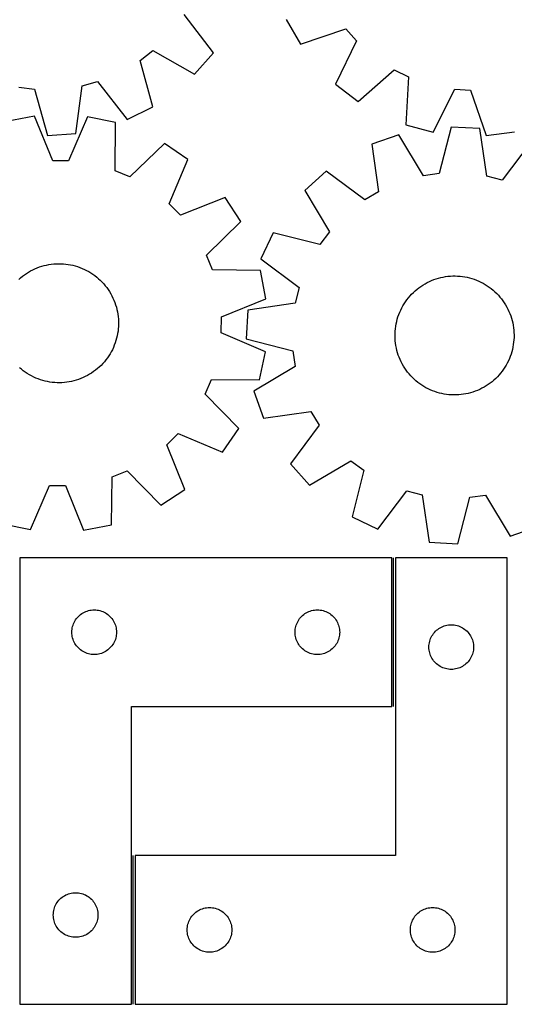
# Model space of a CAD drawing. Header units: millimetres. Extents: x 7 to 1243, y 7 to 1657.
# Tile 20 of 31: x 809 to 1008, y 568 to 965. Entities that reach past the tile are written whole.
import ezdxf

# ---------------------------------------------------------------- set-up
doc = ezdxf.new("R2010")
doc.units = ezdxf.units.MM
doc.layers.add('COMMON', color=5, linetype='CONTINUOUS', true_color=0x0000ff)
doc.layers.add('CUT', color=7, linetype='CONTINUOUS', true_color=0x000000)

msp = doc.modelspace()

# ---------------------------------------------------------------- linework, layer by layer
at = {"layer": 'COMMON'}
for p, q in [((959.492895, 687.599641), (959.492895, 747.599641)), ((854.492895, 567.599641), (854.492895, 627.599641))]:
    msp.add_line(p, q, dxfattribs=at)
at = {"layer": 'CUT'}
for p, q in [((886.812895, 951.217923), (875.005184, 966.580878)), ((916.116042, 964.614728), (921.896278, 954.631024)), ((921.896278, 954.631024), (940.258199, 960.81829)), ((940.258199, 960.81829), (944.503535, 955.98923)), ((944.503535, 955.98923), (936.014678, 938.571373)), ((857.304472, 948.135407), (862.388961, 952.071225)), ((862.388961, 952.071225), (879.243338, 942.512335)), ((879.243338, 942.512335), (886.812895, 951.217923)), ((862.334227, 929.423272), (857.304472, 948.135407)), ((945.175518, 931.559634), (959.771957, 944.302726)), ((959.771957, 944.302726), (965.542136, 941.465875)), ((965.542136, 941.465875), (964.364981, 922.125329)), ((808.333159, 937.341159), (814.711479, 936.528926)), ((831.378434, 918.655221), (833.89237, 937.867783)), ((833.89237, 937.867783), (840.095998, 939.558255)), ((840.095998, 939.558255), (852.009383, 924.277101)), ((936.014678, 938.571373), (945.175518, 931.559634)), ((814.711479, 936.528926), (819.870168, 917.851926)), ((975.51177, 919.153029), (984.120551, 936.511925)), ((984.120551, 936.511925), (990.537117, 936.09917)), ((990.537117, 936.09917), (996.850874, 917.780357)), ((852.009383, 924.277101), (862.334227, 929.423272)), ((814.692775, 925.584698), (803.356478, 923.446044)), ((821.992389, 907.635936), (814.692775, 925.584698)), ((836.074938, 925.373313), (828.421902, 907.572373)), ((847.366738, 923.010958), (836.074938, 925.373313)), ((847.242008, 903.635023), (847.366738, 923.010958)), ((964.364981, 922.125329), (975.51177, 919.153029)), ((982.754376, 921.213265), (977.905029, 902.453567)), ((994.274345, 920.600253), (982.754376, 921.213265)), ((819.870168, 917.851926), (831.378434, 918.655221)), ((961.589997, 918.161925), (950.712344, 914.319772)), ((971.541002, 901.536044), (961.589997, 918.161925)), ((997.105425, 901.431857), (994.274345, 920.600253)), ((996.850874, 917.780357), (1008.286614, 919.300001)), ((867.040388, 914.633065), (853.15778, 901.115831)), ((876.568617, 908.129349), (867.040388, 914.633065)), ((950.712344, 914.319772), (953.411157, 895.132307)), ((1014.995378, 915.320066), (1003.33614, 899.844131)), ((828.421902, 907.572373), (821.992389, 907.635936)), ((869.038532, 890.276051), (876.568617, 908.129349)), ((853.15778, 901.115831), (847.242008, 903.635023)), ((932.326705, 903.401445), (923.747392, 895.689061)), ((947.882684, 891.849219), (932.326705, 903.401445)), ((977.905029, 902.453567), (971.541002, 901.536044)), ((1003.33614, 899.844131), (997.105425, 901.431857)), ((923.747392, 895.689061), (933.583495, 878.994946)), ((953.411157, 895.132307), (947.882684, 891.849219)), ((873.53994, 885.684753), (869.038532, 890.276051)), ((891.538619, 892.860405), (873.53994, 885.684753)), ((897.85269, 883.205459), (891.538619, 892.860405)), ((884.063638, 869.592801), (897.85269, 883.205459)), ((910.939539, 878.565962), (905.964689, 868.157488)), ((929.732235, 873.846112), (910.939539, 878.565962)), ((933.583495, 878.994946), (929.732235, 873.846112)), ((886.465382, 863.628381), (884.063638, 869.592801)), ((817.600817, 865.135093), (818.543474, 865.399842)), ((818.543474, 865.399842), (819.496146, 865.625922)), ((819.496146, 865.625922), (820.457246, 865.812956)), ((820.457246, 865.812956), (821.425175, 865.960632)), ((821.425175, 865.960632), (822.398323, 866.068704)), ((822.398323, 866.068704), (823.375068, 866.136994)), ((823.375068, 866.136994), (824.353786, 866.165386)), ((824.353786, 866.165386), (825.332848, 866.153834)), ((825.332848, 866.153834), (826.310623, 866.102358)), ((826.310623, 866.102358), (827.285486, 866.011042)), ((827.285486, 866.011042), (828.255812, 865.880039)), ((828.255812, 865.880039), (829.219988, 865.709566)), ((829.219988, 865.709566), (830.176407, 865.499909)), ((830.176407, 865.499909), (831.12348, 865.251414)), ((905.964689, 868.157488), (921.440625, 856.498251)), ((809.818888, 861.105465), (810.603658, 861.690982)), ((810.603658, 861.690982), (811.411658, 862.244002)), ((811.411658, 862.244002), (812.241542, 862.763605)), ((812.241542, 862.763605), (813.09193, 863.248925)), ((813.09193, 863.248925), (813.961406, 863.699156)), ((813.961406, 863.699156), (814.848522, 864.113547)), ((814.848522, 864.113547), (815.751802, 864.491409)), ((815.751802, 864.491409), (816.669743, 864.832113)), ((816.669743, 864.832113), (817.600817, 865.135093)), ((831.12348, 865.251414), (832.059628, 864.964497)), ((832.059628, 864.964497), (832.983294, 864.639634)), ((832.983294, 864.639634), (833.892941, 864.277367)), ((833.892941, 864.277367), (834.787055, 863.878298)), ((834.787055, 863.878298), (835.664147, 863.443091)), ((835.664147, 863.443091), (836.522757, 862.972471)), ((836.522757, 862.972471), (837.361457, 862.467222)), ((837.361457, 862.467222), (838.178851, 861.928183)), ((838.178851, 861.928183), (838.973578, 861.356253)), ((838.973578, 861.356253), (839.744315, 860.752383)), ((905.839996, 863.370022), (886.465382, 863.628381)), ((907.97865, 852.033725), (905.839996, 863.370022)), ((808.324218, 859.84089), (809.058653, 860.488425)), ((809.058653, 860.488425), (809.818888, 861.105465)), ((839.744315, 860.752383), (840.48978, 860.117578)), ((840.48978, 860.117578), (841.208732, 859.452895)), ((841.208732, 859.452895), (841.899974, 858.75944)), ((841.899974, 858.75944), (842.562355, 858.038367)), ((842.562355, 858.038367), (843.194774, 857.290877)), ((970.504493, 857.027785), (971.323567, 857.564268)), ((971.323567, 857.564268), (972.163841, 858.066895)), ((972.163841, 858.066895), (973.023917, 858.534831)), ((973.023917, 858.534831), (973.902365, 858.967295)), ((973.902365, 858.967295), (974.79772, 859.36357)), ((974.79772, 859.36357), (975.708494, 859.722994)), ((975.708494, 859.722994), (976.633171, 860.04497)), ((976.633171, 860.04497), (977.570211, 860.328962)), ((977.570211, 860.328962), (978.518055, 860.574496)), ((978.518055, 860.574496), (979.475125, 860.781166)), ((979.475125, 860.781166), (980.439828, 860.948626)), ((980.439828, 860.948626), (981.410559, 861.076597)), ((981.410559, 861.076597), (982.385701, 861.164867)), ((982.385701, 861.164867), (983.363633, 861.213289)), ((983.363633, 861.213289), (984.342726, 861.221783)), ((984.342726, 861.221783), (985.321351, 861.190333)), ((985.321351, 861.190333), (986.297878, 861.118993)), ((986.297878, 861.118993), (987.270683, 861.007882)), ((987.270683, 861.007882), (988.238146, 860.857183)), ((988.238146, 860.857183), (989.198658, 860.667148)), ((989.198658, 860.667148), (990.150618, 860.438094)), ((990.150618, 860.438094), (991.092444, 860.170401)), ((991.092444, 860.170401), (992.022567, 859.864515)), ((992.022567, 859.864515), (992.939439, 859.520945)), ((992.939439, 859.520945), (993.841535, 859.140263)), ((993.841535, 859.140263), (994.727352, 858.723103)), ((994.727352, 858.723103), (995.595417, 858.270158)), ((995.595417, 858.270158), (996.444285, 857.782184)), ((996.444285, 857.782184), (997.272542, 857.259991)), ((843.194774, 857.290877), (843.796178, 856.518213)), ((843.796178, 856.518213), (844.365565, 855.721662)), ((844.365565, 855.721662), (844.901988, 854.90255)), ((844.901988, 854.90255), (845.404554, 854.062239)), ((845.404554, 854.062239), (845.872427, 853.202128)), ((921.440625, 856.498251), (919.852898, 850.267535)), ((966.10886, 853.15168), (966.773491, 853.870681)), ((966.773491, 853.870681), (967.466895, 854.561973)), ((967.466895, 854.561973), (968.18792, 855.224407)), ((968.18792, 855.224407), (968.935364, 855.85688)), ((968.935364, 855.85688), (969.707984, 856.45834)), ((969.707984, 856.45834), (970.504493, 857.027785)), ((997.272542, 857.259991), (998.078811, 856.70445)), ((998.078811, 856.70445), (998.861748, 856.116484)), ((998.861748, 856.116484), (999.620052, 855.497073)), ((999.620052, 855.497073), (1000.35246, 854.847247)), ((1000.35246, 854.847247), (1001.057753, 854.168088)), ((1001.057753, 854.168088), (1001.734757, 853.460726)), ((1001.734757, 853.460726), (1002.382346, 852.726339)), ((845.872427, 853.202128), (846.304828, 852.32365)), ((846.304828, 852.32365), (846.701037, 851.428265)), ((846.701037, 851.428265), (847.060395, 850.517465)), ((847.060395, 850.517465), (847.382304, 849.592765)), ((847.382304, 849.592765), (847.666227, 848.655704)), ((890.029888, 844.734111), (907.97865, 852.033725)), ((919.852898, 850.267535), (900.684502, 847.436455)), ((963.254255, 849.18445), (963.759443, 850.023187)), ((963.759443, 850.023187), (964.298423, 850.84062)), ((964.298423, 850.84062), (964.870295, 851.635388)), ((964.870295, 851.635388), (965.474109, 852.406169)), ((965.474109, 852.406169), (966.10886, 853.15168)), ((1002.382346, 852.726339), (1002.999441, 851.966149)), ((1002.999441, 851.966149), (1003.585015, 851.181421)), ((1003.585015, 851.181421), (1004.138094, 850.373462)), ((1004.138094, 850.373462), (1004.657757, 849.543615)), ((1004.657757, 849.543615), (1005.143139, 848.693263)), ((847.666227, 848.655704), (847.911693, 847.707843)), ((847.911693, 847.707843), (848.118293, 846.750758)), ((848.118293, 846.750758), (848.285682, 845.786042)), ((848.285682, 845.786042), (848.413583, 844.815302)), ((900.684502, 847.436455), (900.071491, 835.916486)), ((961.262554, 844.721176), (961.587349, 845.644865)), ((961.587349, 845.644865), (961.949551, 846.554539)), ((961.949551, 846.554539), (962.348555, 847.448681)), ((962.348555, 847.448681), (962.783698, 848.325805)), ((962.783698, 848.325805), (963.254255, 849.18445)), ((1005.143139, 848.693263), (1005.593433, 847.82382)), ((1005.593433, 847.82382), (1006.007889, 846.936734)), ((1006.007889, 846.936734), (1006.385817, 846.033481)), ((1006.385817, 846.033481), (1006.726588, 845.115565)), ((848.413583, 844.815302), (848.501783, 843.840153)), ((848.501783, 843.840153), (848.550134, 842.862218)), ((848.558556, 841.883124), (848.527035, 840.904502)), ((848.550134, 842.862218), (848.558556, 841.883124)), ((889.966326, 838.304598), (890.029888, 844.734111)), ((960.347289, 840.917293), (960.517691, 841.881481)), ((960.517691, 841.881481), (960.727279, 842.837916)), ((960.727279, 842.837916), (960.975705, 843.785006)), ((960.975705, 843.785006), (961.262554, 844.721176)), ((1006.726588, 845.115565), (1007.029635, 844.184513)), ((1007.029635, 844.184513), (1007.294453, 843.241875)), ((1007.294453, 843.241875), (1007.520602, 842.28922)), ((1007.520602, 842.28922), (1007.707706, 841.328133)), ((848.193672, 837.987731), (848.003567, 837.027233)), ((848.344441, 838.955183), (848.193672, 837.987731)), ((848.455624, 839.92798), (848.344441, 838.955183)), ((848.527035, 840.904502), (848.455624, 839.92798)), ((907.767265, 830.651562), (889.966326, 838.304598)), ((960.062226, 837.015246), (960.073706, 837.994309)), ((960.073706, 837.994309), (960.125112, 838.972088)), ((960.125112, 838.972088), (960.216356, 839.946957)), ((960.216356, 839.946957), (960.347289, 840.917293)), ((1007.707706, 841.328133), (1007.855452, 840.360215)), ((1007.855452, 840.360215), (1007.963596, 839.387075)), ((1007.963596, 839.387075), (1008.031956, 838.410335)), ((1008.031956, 838.410335), (1008.06042, 837.431619)), ((847.200729, 834.203382), (846.857092, 833.286535)), ((847.506682, 835.133483), (847.200729, 834.203382)), ((847.774444, 836.075289), (847.506682, 835.133483)), ((848.003567, 837.027233), (847.774444, 836.075289)), ((900.071491, 835.916486), (918.831188, 831.067139)), ((960.090689, 836.03653), (960.062226, 837.015246)), ((960.15905, 835.05979), (960.090689, 836.03653)), ((960.267193, 834.086651), (960.15905, 835.05979)), ((960.41494, 833.118732), (960.267193, 834.086651)), ((1007.906289, 834.499908), (1007.775356, 833.529572)), ((1007.997534, 835.474777), (1007.906289, 834.499908)), ((1008.048939, 836.452556), (1007.997534, 835.474777)), ((1008.06042, 837.431619), (1008.048939, 836.452556)), ((845.118076, 829.781816), (844.595823, 828.953597)), ((845.606112, 830.630648), (845.118076, 829.781816)), ((846.05912, 831.49868), (845.606112, 830.630648)), ((846.476345, 832.384467), (846.05912, 831.49868)), ((846.857092, 833.286535), (846.476345, 832.384467)), ((905.40491, 819.359762), (907.767265, 830.651562)), ((918.831188, 831.067139), (919.748711, 824.703112)), ((960.602043, 832.157646), (960.41494, 833.118732)), ((960.828192, 831.20499), (960.602043, 832.157646)), ((961.093011, 830.262352), (960.828192, 831.20499)), ((961.396057, 829.3313), (961.093011, 830.262352)), ((1006.860091, 829.72569), (1006.535296, 828.802)), ((1007.14694, 830.661859), (1006.860091, 829.72569)), ((1007.395366, 831.608949), (1007.14694, 830.661859)), ((1007.604954, 832.565384), (1007.395366, 831.608949)), ((1007.775356, 833.529572), (1007.604954, 832.565384)), ((842.182855, 825.873854), (841.503645, 825.16861)), ((842.832734, 826.606215), (842.182855, 825.873854)), ((843.452201, 827.364474), (842.832734, 826.606215)), ((844.040223, 828.147369), (843.452201, 827.364474)), ((844.595823, 828.953597), (844.040223, 828.147369)), ((961.736828, 828.413384), (961.396057, 829.3313)), ((962.114756, 827.510131), (961.736828, 828.413384)), ((962.529212, 826.623045), (962.114756, 827.510131)), ((962.979506, 825.753603), (962.529212, 826.623045)), ((963.464888, 824.90325), (962.979506, 825.753603)), ((1005.338948, 826.12106), (1004.86839, 825.262416)), ((1005.774091, 826.998184), (1005.338948, 826.12106)), ((1006.173095, 827.892327), (1005.774091, 826.998184)), ((1006.535296, 828.802), (1006.173095, 827.892327)), ((809.376137, 823.580165), (808.630672, 824.21497)), ((810.146874, 822.976295), (809.376137, 823.580165)), ((810.941601, 822.404365), (810.146874, 822.976295)), ((811.758995, 821.865326), (810.941601, 822.404365)), ((812.597695, 821.360077), (811.758995, 821.865326)), ((837.708794, 822.088546), (836.87891, 821.568943)), ((838.516794, 822.641566), (837.708794, 822.088546)), ((839.301564, 823.227083), (838.516794, 822.641566)), ((840.061799, 823.844123), (839.301564, 823.227083)), ((840.796234, 824.491658), (840.061799, 823.844123)), ((841.503645, 825.16861), (840.796234, 824.491658)), ((919.748711, 824.703112), (903.122831, 814.752107)), ((963.984552, 824.073404), (963.464888, 824.90325)), ((964.53763, 823.265444), (963.984552, 824.073404)), ((965.123205, 822.480716), (964.53763, 823.265444)), ((965.7403, 821.720526), (965.123205, 822.480716)), ((966.387888, 820.986139), (965.7403, 821.720526)), ((1002.648536, 822.040696), (1002.013786, 821.295185)), ((1003.25235, 822.811477), (1002.648536, 822.040696)), ((1003.824223, 823.606246), (1003.25235, 822.811477)), ((1004.363202, 824.423679), (1003.824223, 823.606246)), ((1004.86839, 825.262416), (1004.363202, 824.423679)), ((813.456305, 820.889457), (812.597695, 821.360077)), ((814.333397, 820.45425), (813.456305, 820.889457)), ((815.227511, 820.055181), (814.333397, 820.45425)), ((816.137158, 819.692914), (815.227511, 820.055181)), ((817.060824, 819.368051), (816.137158, 819.692914)), ((817.996972, 819.081134), (817.060824, 819.368051)), ((818.944045, 818.832639), (817.996972, 819.081134)), ((819.900464, 818.622981), (818.944045, 818.832639)), ((820.86464, 818.452509), (819.900464, 818.622981)), ((821.834966, 818.321506), (820.86464, 818.452509)), ((822.809829, 818.23019), (821.834966, 818.321506)), ((823.787604, 818.178714), (822.809829, 818.23019)), ((824.766666, 818.167162), (823.787604, 818.178714)), ((825.745384, 818.195554), (824.766666, 818.167162)), ((826.722129, 818.263844), (825.745384, 818.195554)), ((827.695277, 818.371916), (826.722129, 818.263844)), ((828.663206, 818.519592), (827.695277, 818.371916)), ((829.624306, 818.706626), (828.663206, 818.519592)), ((830.576978, 818.932706), (829.624306, 818.706626)), ((831.519635, 819.197455), (830.576978, 818.932706)), ((832.450709, 819.500434), (831.519635, 819.197455)), ((833.36865, 819.841139), (832.450709, 819.500434)), ((834.27193, 820.219001), (833.36865, 819.841139)), ((835.159046, 820.633392), (834.27193, 820.219001)), ((836.028522, 821.083623), (835.159046, 820.633392)), ((836.87891, 821.568943), (836.028522, 821.083623)), ((883.509783, 813.56872), (886.028975, 819.484492)), ((886.028975, 819.484492), (905.40491, 819.359762)), ((967.064892, 820.278777), (966.387888, 820.986139)), ((967.770185, 819.599618), (967.064892, 820.278777)), ((968.502593, 818.949792), (967.770185, 819.599618)), ((969.260897, 818.330381), (968.502593, 818.949792)), ((970.043835, 817.742415), (969.260897, 818.330381)), ((970.850103, 817.186874), (970.043835, 817.742415)), ((998.414662, 817.988525), (997.618152, 817.41908)), ((999.187282, 818.589985), (998.414662, 817.988525)), ((999.934726, 819.222458), (999.187282, 818.589985)), ((1000.65575, 819.884892), (999.934726, 819.222458)), ((1001.349155, 820.576185), (1000.65575, 819.884892)), ((1002.013786, 821.295185), (1001.349155, 820.576185)), ((903.122831, 814.752107), (906.964983, 803.874454)), ((971.678361, 816.664681), (970.850103, 817.186874)), ((972.527228, 816.176707), (971.678361, 816.664681)), ((973.395293, 815.723763), (972.527228, 816.176707)), ((974.28111, 815.306602), (973.395293, 815.723763)), ((975.183206, 814.925921), (974.28111, 815.306602)), ((976.100078, 814.582351), (975.183206, 814.925921)), ((977.030201, 814.276465), (976.100078, 814.582351)), ((977.972027, 814.008772), (977.030201, 814.276465)), ((978.923988, 813.779717), (977.972027, 814.008772)), ((979.884499, 813.589683), (978.923988, 813.779717)), ((989.604591, 813.872369), (988.647521, 813.6657)), ((990.552435, 814.117904), (989.604591, 813.872369)), ((991.489474, 814.401895), (990.552435, 814.117904)), ((992.414151, 814.723871), (991.489474, 814.401895)), ((993.324925, 815.083296), (992.414151, 814.723871)), ((994.220281, 815.47957), (993.324925, 815.083296)), ((995.098728, 815.912035), (994.220281, 815.47957)), ((995.958804, 816.37997), (995.098728, 815.912035)), ((996.799079, 816.882598), (995.958804, 816.37997)), ((997.618152, 817.41908), (996.799079, 816.882598)), ((897.027017, 799.686112), (883.509783, 813.56872)), ((980.851962, 813.438984), (979.884499, 813.589683)), ((981.824767, 813.327872), (980.851962, 813.438984)), ((982.801295, 813.256532), (981.824767, 813.327872)), ((983.779919, 813.225082), (982.801295, 813.256532)), ((984.759012, 813.233576), (983.779919, 813.225082)), ((985.736944, 813.281998), (984.759012, 813.233576)), ((986.712087, 813.370268), (985.736944, 813.281998)), ((987.682818, 813.49824), (986.712087, 813.370268)), ((988.647521, 813.6657), (987.682818, 813.49824)), ((906.964983, 803.874454), (926.152448, 806.573267)), ((926.152448, 806.573267), (929.435537, 801.044794)), ((890.523301, 790.157883), (897.027017, 799.686112)), ((929.435537, 801.044794), (917.883311, 785.488815)), ((868.078705, 793.18656), (872.670003, 797.687967)), ((872.670003, 797.687967), (890.523301, 790.157883)), ((875.254357, 775.187881), (868.078705, 793.18656)), ((925.595694, 776.909502), (942.289809, 786.745605)), ((942.289809, 786.745605), (947.438643, 782.894345)), ((846.022333, 780.261118), (851.986753, 782.662862)), ((851.986753, 782.662862), (865.599411, 768.87381)), ((917.883311, 785.488815), (925.595694, 776.909502)), ((947.438643, 782.894345), (942.718793, 764.101649)), ((845.763974, 760.886504), (846.022333, 780.261118)), ((813.045514, 758.959235), (820.69855, 776.760174)), ((820.69855, 776.760174), (827.128063, 776.696612)), ((827.128063, 776.696612), (834.427677, 758.74785)), ((865.599411, 768.87381), (875.254357, 775.187881)), ((953.127267, 759.126799), (964.786505, 774.602735)), ((964.786505, 774.602735), (971.01722, 773.015008)), ((971.01722, 773.015008), (973.848301, 753.846612)), ((985.36827, 753.233601), (990.217617, 771.993298)), ((990.217617, 771.993298), (996.581644, 772.910821)), ((996.581644, 772.910821), (1006.532649, 756.284941)), ((942.718793, 764.101649), (953.127267, 759.126799)), ((801.753714, 761.32159), (813.045514, 758.959235)), ((834.427677, 758.74785), (845.763974, 760.886504)), ((1006.532649, 756.284941), (1017.410302, 760.127093)), ((973.848301, 753.846612), (985.36827, 753.233601)), ((808.742893, 747.599641), (808.742893, 567.599641)), ((958.742893, 747.599641), (808.742893, 747.599641)), ((958.742893, 687.599641), (958.742893, 747.599641)), ((1005.242895, 747.599641), (960.242895, 747.599641)), ((960.242895, 747.599641), (960.242895, 627.599641)), ((1005.242895, 567.599641), (1005.242895, 747.599641)), ((836.413522, 726.292974), (836.987081, 726.426709)), ((836.987081, 726.426709), (837.568158, 726.522645)), ((837.568158, 726.522645), (838.154265, 726.580372)), ((838.154265, 726.580372), (838.742893, 726.599641)), ((838.742893, 726.599641), (839.331522, 726.580372)), ((839.331522, 726.580372), (839.917629, 726.522645)), ((839.917629, 726.522645), (840.498706, 726.426709)), ((840.498706, 726.426709), (841.072265, 726.292974)), ((926.413522, 726.292974), (926.987081, 726.426709)), ((926.987081, 726.426709), (927.568158, 726.522645)), ((927.568158, 726.522645), (928.154265, 726.580372)), ((928.154265, 726.580372), (928.742893, 726.599641)), ((928.742893, 726.599641), (929.331522, 726.580372)), ((929.331522, 726.580372), (929.917629, 726.522645)), ((929.917629, 726.522645), (930.498706, 726.426709)), ((930.498706, 726.426709), (931.072265, 726.292974)), ((830.948665, 722.099641), (831.259667, 722.599774)), ((831.259667, 722.599774), (831.602713, 723.078494)), ((831.602713, 723.078494), (831.976335, 723.533754)), ((831.976335, 723.533754), (832.378932, 723.963603)), ((832.378932, 723.963603), (832.808781, 724.3662)), ((832.808781, 724.3662), (833.264041, 724.739822)), ((833.264041, 724.739822), (833.742761, 725.082868)), ((833.742761, 725.082868), (834.242893, 725.39387)), ((834.242893, 725.39387), (834.762295, 725.671496)), ((834.762295, 725.671496), (835.298743, 725.914557)), ((835.298743, 725.914557), (835.849938, 726.122013)), ((835.849938, 726.122013), (836.413522, 726.292974)), ((841.072265, 726.292974), (841.635849, 726.122013)), ((841.635849, 726.122013), (842.187044, 725.914557)), ((842.187044, 725.914557), (842.723492, 725.671496)), ((842.723492, 725.671496), (843.242893, 725.39387)), ((843.242893, 725.39387), (843.743026, 725.082868)), ((843.743026, 725.082868), (844.221746, 724.739822)), ((844.221746, 724.739822), (844.677006, 724.3662)), ((844.677006, 724.3662), (845.106854, 723.963603)), ((845.106854, 723.963603), (845.509452, 723.533754)), ((845.509452, 723.533754), (845.883073, 723.078494)), ((845.883073, 723.078494), (846.22612, 722.599774)), ((846.22612, 722.599774), (846.537122, 722.099641)), ((920.948665, 722.099641), (921.259667, 722.599774)), ((921.259667, 722.599774), (921.602713, 723.078494)), ((921.602713, 723.078494), (921.976335, 723.533754)), ((921.976335, 723.533754), (922.378932, 723.963603)), ((922.378932, 723.963603), (922.808781, 724.3662)), ((922.808781, 724.3662), (923.264041, 724.739822)), ((923.264041, 724.739822), (923.742761, 725.082868)), ((923.742761, 725.082868), (924.242893, 725.39387)), ((924.242893, 725.39387), (924.762295, 725.671496)), ((924.762295, 725.671496), (925.298743, 725.914557)), ((925.298743, 725.914557), (925.849938, 726.122013)), ((925.849938, 726.122013), (926.413522, 726.292974)), ((931.072265, 726.292974), (931.635849, 726.122013)), ((931.635849, 726.122013), (932.187044, 725.914557)), ((932.187044, 725.914557), (932.723492, 725.671496)), ((932.723492, 725.671496), (933.242893, 725.39387)), ((933.242893, 725.39387), (933.743026, 725.082868)), ((933.743026, 725.082868), (934.221746, 724.739822)), ((934.221746, 724.739822), (934.677006, 724.3662)), ((934.677006, 724.3662), (935.106854, 723.963603)), ((935.106854, 723.963603), (935.509452, 723.533754)), ((935.509452, 723.533754), (935.883073, 723.078494)), ((935.883073, 723.078494), (936.22612, 722.599774)), ((936.22612, 722.599774), (936.537122, 722.099641)), ((829.762163, 718.18827), (829.81989, 718.774377)), ((829.81989, 718.774377), (829.915826, 719.355454)), ((829.915826, 719.355454), (830.049561, 719.929013)), ((830.049561, 719.929013), (830.220522, 720.492597)), ((830.220522, 720.492597), (830.427978, 721.043792)), ((830.427978, 721.043792), (830.671039, 721.58024)), ((830.671039, 721.58024), (830.948665, 722.099641)), ((846.537122, 722.099641), (846.814748, 721.58024)), ((846.814748, 721.58024), (847.057809, 721.043792)), ((847.057809, 721.043792), (847.265265, 720.492597)), ((847.265265, 720.492597), (847.436226, 719.929013)), ((847.436226, 719.929013), (847.569961, 719.355454)), ((847.569961, 719.355454), (847.665897, 718.774377)), ((847.665897, 718.774377), (847.723624, 718.18827)), ((919.762163, 718.18827), (919.81989, 718.774377)), ((919.81989, 718.774377), (919.915826, 719.355454)), ((919.915826, 719.355454), (920.049561, 719.929013)), ((920.049561, 719.929013), (920.220522, 720.492597)), ((920.220522, 720.492597), (920.427978, 721.043792)), ((920.427978, 721.043792), (920.671039, 721.58024)), ((920.671039, 721.58024), (920.948665, 722.099641)), ((936.537122, 722.099641), (936.814748, 721.58024)), ((936.814748, 721.58024), (937.057809, 721.043792)), ((937.057809, 721.043792), (937.265265, 720.492597)), ((937.265265, 720.492597), (937.436226, 719.929013)), ((937.436226, 719.929013), (937.569961, 719.355454)), ((937.569961, 719.355454), (937.665897, 718.774377)), ((937.665897, 718.774377), (937.723624, 718.18827)), ((976.808783, 718.3662), (977.264043, 718.739822)), ((977.264043, 718.739822), (977.742763, 719.082868)), ((977.742763, 719.082868), (978.242895, 719.39387)), ((978.242895, 719.39387), (978.762297, 719.671496)), ((978.762297, 719.671496), (979.298745, 719.914557)), ((979.298745, 719.914557), (979.84994, 720.122013)), ((979.84994, 720.122013), (980.413524, 720.292974)), ((980.413524, 720.292974), (980.987083, 720.426709)), ((980.987083, 720.426709), (981.56816, 720.522645)), ((981.56816, 720.522645), (982.154267, 720.580372)), ((982.154267, 720.580372), (982.742895, 720.599641)), ((982.742895, 720.599641), (983.331524, 720.580372)), ((983.331524, 720.580372), (983.917631, 720.522645)), ((983.917631, 720.522645), (984.498708, 720.426709)), ((984.498708, 720.426709), (985.072267, 720.292974)), ((985.072267, 720.292974), (985.635851, 720.122013)), ((985.635851, 720.122013), (986.187046, 719.914557)), ((986.187046, 719.914557), (986.723494, 719.671496)), ((986.723494, 719.671496), (987.242895, 719.39387)), ((987.242895, 719.39387), (987.743028, 719.082868)), ((987.743028, 719.082868), (988.221748, 718.739822)), ((988.221748, 718.739822), (988.677008, 718.3662)), ((829.742893, 717.599641), (829.762163, 718.18827)), ((829.762163, 717.011013), (829.742893, 717.599641)), ((829.81989, 716.424906), (829.762163, 717.011013)), ((829.915826, 715.843829), (829.81989, 716.424906)), ((830.049561, 715.27027), (829.915826, 715.843829)), ((830.220522, 714.706686), (830.049561, 715.27027)), ((830.427978, 714.155491), (830.220522, 714.706686)), ((847.265265, 714.706686), (847.057809, 714.155491)), ((847.436226, 715.27027), (847.265265, 714.706686)), ((847.569961, 715.843829), (847.436226, 715.27027)), ((847.665897, 716.424906), (847.569961, 715.843829)), ((847.723624, 717.011013), (847.665897, 716.424906)), ((847.723624, 718.18827), (847.742893, 717.599641)), ((847.742893, 717.599641), (847.723624, 717.011013)), ((919.742893, 717.599641), (919.762163, 718.18827)), ((919.762163, 717.011013), (919.742893, 717.599641)), ((919.81989, 716.424906), (919.762163, 717.011013)), ((919.915826, 715.843829), (919.81989, 716.424906)), ((920.049561, 715.27027), (919.915826, 715.843829)), ((920.220522, 714.706686), (920.049561, 715.27027)), ((920.427978, 714.155491), (920.220522, 714.706686)), ((937.265265, 714.706686), (937.057809, 714.155491)), ((937.436226, 715.27027), (937.265265, 714.706686)), ((937.569961, 715.843829), (937.436226, 715.27027)), ((937.665897, 716.424906), (937.569961, 715.843829)), ((937.723624, 717.011013), (937.665897, 716.424906)), ((937.723624, 718.18827), (937.742893, 717.599641)), ((937.742893, 717.599641), (937.723624, 717.011013)), ((974.049563, 713.929013), (974.220524, 714.492597)), ((974.220524, 714.492597), (974.42798, 715.043792)), ((974.42798, 715.043792), (974.671041, 715.58024)), ((974.671041, 715.58024), (974.948667, 716.099641)), ((974.948667, 716.099641), (975.259669, 716.599774)), ((975.259669, 716.599774), (975.602715, 717.078494)), ((975.602715, 717.078494), (975.976337, 717.533754)), ((975.976337, 717.533754), (976.378934, 717.963603)), ((976.378934, 717.963603), (976.808783, 718.3662)), ((988.677008, 718.3662), (989.106856, 717.963603)), ((989.106856, 717.963603), (989.509454, 717.533754)), ((989.509454, 717.533754), (989.883075, 717.078494)), ((989.883075, 717.078494), (990.226122, 716.599774)), ((990.226122, 716.599774), (990.537124, 716.099641)), ((990.537124, 716.099641), (990.81475, 715.58024)), ((990.81475, 715.58024), (991.057811, 715.043792)), ((991.057811, 715.043792), (991.265267, 714.492597)), ((991.265267, 714.492597), (991.436228, 713.929013)), ((830.671039, 713.619043), (830.427978, 714.155491)), ((830.948665, 713.099641), (830.671039, 713.619043)), ((831.259667, 712.599509), (830.948665, 713.099641)), ((831.602713, 712.120789), (831.259667, 712.599509)), ((831.976335, 711.665529), (831.602713, 712.120789)), ((832.378932, 711.23568), (831.976335, 711.665529)), ((832.808781, 710.833083), (832.378932, 711.23568)), ((833.264041, 710.459461), (832.808781, 710.833083)), ((844.677006, 710.833083), (844.221746, 710.459461)), ((845.106854, 711.23568), (844.677006, 710.833083)), ((845.509452, 711.665529), (845.106854, 711.23568)), ((845.883073, 712.120789), (845.509452, 711.665529)), ((846.22612, 712.599509), (845.883073, 712.120789)), ((846.537122, 713.099641), (846.22612, 712.599509)), ((846.814748, 713.619043), (846.537122, 713.099641)), ((847.057809, 714.155491), (846.814748, 713.619043)), ((920.671039, 713.619043), (920.427978, 714.155491)), ((920.948665, 713.099641), (920.671039, 713.619043)), ((921.259667, 712.599509), (920.948665, 713.099641)), ((921.602713, 712.120789), (921.259667, 712.599509)), ((921.976335, 711.665529), (921.602713, 712.120789)), ((922.378932, 711.23568), (921.976335, 711.665529)), ((922.808781, 710.833083), (922.378932, 711.23568)), ((923.264041, 710.459461), (922.808781, 710.833083)), ((934.677006, 710.833083), (934.221746, 710.459461)), ((935.106854, 711.23568), (934.677006, 710.833083)), ((935.509452, 711.665529), (935.106854, 711.23568)), ((935.883073, 712.120789), (935.509452, 711.665529)), ((936.22612, 712.599509), (935.883073, 712.120789)), ((936.537122, 713.099641), (936.22612, 712.599509)), ((936.814748, 713.619043), (936.537122, 713.099641)), ((937.057809, 714.155491), (936.814748, 713.619043)), ((973.742895, 711.599641), (973.762165, 712.18827)), ((973.762165, 711.011013), (973.742895, 711.599641)), ((973.762165, 712.18827), (973.819892, 712.774377)), ((973.819892, 710.424906), (973.762165, 711.011013)), ((973.819892, 712.774377), (973.915828, 713.355454)), ((973.915828, 713.355454), (974.049563, 713.929013)), ((991.436228, 713.929013), (991.569963, 713.355454)), ((991.569963, 713.355454), (991.665899, 712.774377)), ((991.665899, 712.774377), (991.723626, 712.18827)), ((991.723626, 711.011013), (991.665899, 710.424906)), ((991.723626, 712.18827), (991.742895, 711.599641)), ((991.742895, 711.599641), (991.723626, 711.011013)), ((833.742761, 710.116415), (833.264041, 710.459461)), ((834.242893, 709.805413), (833.742761, 710.116415)), ((834.762295, 709.527787), (834.242893, 709.805413)), ((835.298743, 709.284726), (834.762295, 709.527787)), ((835.849938, 709.07727), (835.298743, 709.284726)), ((836.413522, 708.906309), (835.849938, 709.07727)), ((836.987081, 708.772574), (836.413522, 708.906309)), ((837.568158, 708.676638), (836.987081, 708.772574)), ((838.154265, 708.618911), (837.568158, 708.676638)), ((838.742893, 708.599641), (838.154265, 708.618911)), ((839.331522, 708.618911), (838.742893, 708.599641)), ((839.917629, 708.676638), (839.331522, 708.618911)), ((840.498706, 708.772574), (839.917629, 708.676638)), ((841.072265, 708.906309), (840.498706, 708.772574)), ((841.635849, 709.07727), (841.072265, 708.906309)), ((842.187044, 709.284726), (841.635849, 709.07727)), ((842.723492, 709.527787), (842.187044, 709.284726)), ((843.242893, 709.805413), (842.723492, 709.527787)), ((843.743026, 710.116415), (843.242893, 709.805413)), ((844.221746, 710.459461), (843.743026, 710.116415)), ((923.742761, 710.116415), (923.264041, 710.459461)), ((924.242893, 709.805413), (923.742761, 710.116415)), ((924.762295, 709.527787), (924.242893, 709.805413)), ((925.298743, 709.284726), (924.762295, 709.527787)), ((925.849938, 709.07727), (925.298743, 709.284726)), ((926.413522, 708.906309), (925.849938, 709.07727)), ((926.987081, 708.772574), (926.413522, 708.906309)), ((927.568158, 708.676638), (926.987081, 708.772574)), ((928.154265, 708.618911), (927.568158, 708.676638)), ((928.742893, 708.599641), (928.154265, 708.618911)), ((929.331522, 708.618911), (928.742893, 708.599641)), ((929.917629, 708.676638), (929.331522, 708.618911)), ((930.498706, 708.772574), (929.917629, 708.676638)), ((931.072265, 708.906309), (930.498706, 708.772574)), ((931.635849, 709.07727), (931.072265, 708.906309)), ((932.187044, 709.284726), (931.635849, 709.07727)), ((932.723492, 709.527787), (932.187044, 709.284726)), ((933.242893, 709.805413), (932.723492, 709.527787)), ((933.743026, 710.116415), (933.242893, 709.805413)), ((934.221746, 710.459461), (933.743026, 710.116415)), ((973.915828, 709.843829), (973.819892, 710.424906)), ((974.049563, 709.27027), (973.915828, 709.843829)), ((974.220524, 708.706686), (974.049563, 709.27027)), ((974.42798, 708.155491), (974.220524, 708.706686)), ((974.671041, 707.619043), (974.42798, 708.155491)), ((974.948667, 707.099641), (974.671041, 707.619043)), ((975.259669, 706.599509), (974.948667, 707.099641)), ((975.602715, 706.120789), (975.259669, 706.599509)), ((990.226122, 706.599509), (989.883075, 706.120789)), ((990.537124, 707.099641), (990.226122, 706.599509)), ((990.81475, 707.619043), (990.537124, 707.099641)), ((991.057811, 708.155491), (990.81475, 707.619043)), ((991.265267, 708.706686), (991.057811, 708.155491)), ((991.436228, 709.27027), (991.265267, 708.706686)), ((991.569963, 709.843829), (991.436228, 709.27027)), ((991.665899, 710.424906), (991.569963, 709.843829)), ((975.976337, 705.665529), (975.602715, 706.120789)), ((976.378934, 705.23568), (975.976337, 705.665529)), ((976.808783, 704.833083), (976.378934, 705.23568)), ((977.264043, 704.459461), (976.808783, 704.833083)), ((977.742763, 704.116415), (977.264043, 704.459461)), ((978.242895, 703.805413), (977.742763, 704.116415)), ((978.762297, 703.527787), (978.242895, 703.805413)), ((979.298745, 703.284726), (978.762297, 703.527787)), ((979.84994, 703.07727), (979.298745, 703.284726)), ((980.413524, 702.906309), (979.84994, 703.07727)), ((980.987083, 702.772574), (980.413524, 702.906309)), ((981.56816, 702.676638), (980.987083, 702.772574)), ((982.154267, 702.618911), (981.56816, 702.676638)), ((982.742895, 702.599641), (982.154267, 702.618911)), ((983.331524, 702.618911), (982.742895, 702.599641)), ((983.917631, 702.676638), (983.331524, 702.618911)), ((984.498708, 702.772574), (983.917631, 702.676638)), ((985.072267, 702.906309), (984.498708, 702.772574)), ((985.635851, 703.07727), (985.072267, 702.906309)), ((986.187046, 703.284726), (985.635851, 703.07727)), ((986.723494, 703.527787), (986.187046, 703.284726)), ((987.242895, 703.805413), (986.723494, 703.527787)), ((987.743028, 704.116415), (987.242895, 703.805413)), ((988.221748, 704.459461), (987.743028, 704.116415)), ((988.677008, 704.833083), (988.221748, 704.459461)), ((989.106856, 705.23568), (988.677008, 704.833083)), ((989.509454, 705.665529), (989.106856, 705.23568)), ((989.883075, 706.120789), (989.509454, 705.665529)), ((853.742893, 567.599641), (853.742893, 687.599641)), ((853.742893, 687.599641), (958.742893, 687.599641)), ((960.242895, 627.599641), (855.242895, 627.599641)), ((855.242895, 627.599641), (855.242895, 567.599641)), ((826.242761, 611.082868), (826.742893, 611.39387)), ((826.742893, 611.39387), (827.262295, 611.671496)), ((827.262295, 611.671496), (827.798743, 611.914557)), ((827.798743, 611.914557), (828.349938, 612.122013)), ((828.349938, 612.122013), (828.913522, 612.292974)), ((828.913522, 612.292974), (829.487081, 612.426709)), ((829.487081, 612.426709), (830.068158, 612.522645)), ((830.068158, 612.522645), (830.654265, 612.580372)), ((830.654265, 612.580372), (831.242893, 612.599641)), ((831.242893, 612.599641), (831.831522, 612.580372)), ((831.831522, 612.580372), (832.417629, 612.522645)), ((832.417629, 612.522645), (832.998706, 612.426709)), ((832.998706, 612.426709), (833.572265, 612.292974)), ((833.572265, 612.292974), (834.135849, 612.122013)), ((834.135849, 612.122013), (834.687044, 611.914557)), ((834.687044, 611.914557), (835.223492, 611.671496)), ((835.223492, 611.671496), (835.742893, 611.39387)), ((835.742893, 611.39387), (836.243026, 611.082868)), ((822.927978, 607.043792), (823.171039, 607.58024)), ((823.171039, 607.58024), (823.448665, 608.099641)), ((823.448665, 608.099641), (823.759667, 608.599774)), ((823.759667, 608.599774), (824.102713, 609.078494)), ((824.102713, 609.078494), (824.476335, 609.533754)), ((824.476335, 609.533754), (824.878932, 609.963603)), ((824.878932, 609.963603), (825.308781, 610.3662)), ((825.308781, 610.3662), (825.764041, 610.739822)), ((825.764041, 610.739822), (826.242761, 611.082868)), ((836.243026, 611.082868), (836.721746, 610.739822)), ((836.721746, 610.739822), (837.177006, 610.3662)), ((837.177006, 610.3662), (837.606854, 609.963603)), ((837.606854, 609.963603), (838.009452, 609.533754)), ((838.009452, 609.533754), (838.383073, 609.078494)), ((838.383073, 609.078494), (838.72612, 608.599774)), ((838.72612, 608.599774), (839.037122, 608.099641)), ((839.037122, 608.099641), (839.314748, 607.58024)), ((839.314748, 607.58024), (839.557809, 607.043792)), ((822.242893, 603.599641), (822.262163, 604.18827)), ((822.262163, 603.011013), (822.242893, 603.599641)), ((822.262163, 604.18827), (822.31989, 604.774377)), ((822.31989, 604.774377), (822.415826, 605.355454)), ((822.415826, 605.355454), (822.549561, 605.929013)), ((822.549561, 605.929013), (822.720522, 606.492597)), ((822.720522, 606.492597), (822.927978, 607.043792)), ((839.557809, 607.043792), (839.765265, 606.492597)), ((839.765265, 606.492597), (839.936226, 605.929013)), ((839.936226, 605.929013), (840.069961, 605.355454)), ((840.069961, 605.355454), (840.165897, 604.774377)), ((840.165897, 604.774377), (840.223624, 604.18827)), ((840.223624, 604.18827), (840.242893, 603.599641)), ((840.242893, 603.599641), (840.223624, 603.011013)), ((878.102715, 603.078494), (878.476337, 603.533754)), ((878.476337, 603.533754), (878.878934, 603.963603)), ((878.878934, 603.963603), (879.308783, 604.3662)), ((879.308783, 604.3662), (879.764043, 604.739822)), ((879.764043, 604.739822), (880.242763, 605.082868)), ((880.242763, 605.082868), (880.742895, 605.39387)), ((880.742895, 605.39387), (881.262297, 605.671496)), ((881.262297, 605.671496), (881.798745, 605.914557)), ((881.798745, 605.914557), (882.34994, 606.122013)), ((882.34994, 606.122013), (882.913524, 606.292974)), ((882.913524, 606.292974), (883.487083, 606.426709)), ((883.487083, 606.426709), (884.06816, 606.522645)), ((884.06816, 606.522645), (884.654267, 606.580372)), ((884.654267, 606.580372), (885.242895, 606.599641)), ((885.242895, 606.599641), (885.831524, 606.580372)), ((885.831524, 606.580372), (886.417631, 606.522645)), ((886.417631, 606.522645), (886.998708, 606.426709)), ((886.998708, 606.426709), (887.572267, 606.292974)), ((887.572267, 606.292974), (888.135851, 606.122013)), ((888.135851, 606.122013), (888.687046, 605.914557)), ((888.687046, 605.914557), (889.223494, 605.671496)), ((889.223494, 605.671496), (889.742895, 605.39387)), ((889.742895, 605.39387), (890.243028, 605.082868)), ((890.243028, 605.082868), (890.721748, 604.739822)), ((890.721748, 604.739822), (891.177008, 604.3662)), ((891.177008, 604.3662), (891.606856, 603.963603)), ((891.606856, 603.963603), (892.009454, 603.533754)), ((892.009454, 603.533754), (892.383075, 603.078494)), ((968.102715, 603.078494), (968.476337, 603.533754)), ((968.476337, 603.533754), (968.878934, 603.963603)), ((968.878934, 603.963603), (969.308783, 604.3662)), ((969.308783, 604.3662), (969.764043, 604.739822)), ((969.764043, 604.739822), (970.242763, 605.082868)), ((970.242763, 605.082868), (970.742895, 605.39387)), ((970.742895, 605.39387), (971.262297, 605.671496)), ((971.262297, 605.671496), (971.798745, 605.914557)), ((971.798745, 605.914557), (972.34994, 606.122013)), ((972.34994, 606.122013), (972.913524, 606.292974)), ((972.913524, 606.292974), (973.487083, 606.426709)), ((973.487083, 606.426709), (974.06816, 606.522645)), ((974.06816, 606.522645), (974.654267, 606.580372)), ((974.654267, 606.580372), (975.242895, 606.599641)), ((975.242895, 606.599641), (975.831524, 606.580372)), ((975.831524, 606.580372), (976.417631, 606.522645)), ((976.417631, 606.522645), (976.998708, 606.426709)), ((976.998708, 606.426709), (977.572267, 606.292974)), ((977.572267, 606.292974), (978.135851, 606.122013)), ((978.135851, 606.122013), (978.687046, 605.914557)), ((978.687046, 605.914557), (979.223494, 605.671496)), ((979.223494, 605.671496), (979.742895, 605.39387)), ((979.742895, 605.39387), (980.243028, 605.082868)), ((980.243028, 605.082868), (980.721748, 604.739822)), ((980.721748, 604.739822), (981.177008, 604.3662)), ((981.177008, 604.3662), (981.606856, 603.963603)), ((981.606856, 603.963603), (982.009454, 603.533754)), ((982.009454, 603.533754), (982.383075, 603.078494)), ((822.31989, 602.424906), (822.262163, 603.011013)), ((822.415826, 601.843829), (822.31989, 602.424906)), ((822.549561, 601.27027), (822.415826, 601.843829)), ((822.720522, 600.706686), (822.549561, 601.27027)), ((822.927978, 600.155491), (822.720522, 600.706686)), ((823.171039, 599.619043), (822.927978, 600.155491)), ((823.448665, 599.099641), (823.171039, 599.619043)), ((839.314748, 599.619043), (839.037122, 599.099641)), ((839.557809, 600.155491), (839.314748, 599.619043)), ((839.765265, 600.706686), (839.557809, 600.155491)), ((839.936226, 601.27027), (839.765265, 600.706686)), ((840.069961, 601.843829), (839.936226, 601.27027)), ((840.165897, 602.424906), (840.069961, 601.843829)), ((840.223624, 603.011013), (840.165897, 602.424906)), ((876.319892, 598.774377), (876.415828, 599.355454)), ((876.415828, 599.355454), (876.549563, 599.929013)), ((876.549563, 599.929013), (876.720524, 600.492597)), ((876.720524, 600.492597), (876.92798, 601.043792)), ((876.92798, 601.043792), (877.171041, 601.58024)), ((877.171041, 601.58024), (877.448667, 602.099641)), ((877.448667, 602.099641), (877.759669, 602.599774)), ((877.759669, 602.599774), (878.102715, 603.078494)), ((892.383075, 603.078494), (892.726122, 602.599774)), ((892.726122, 602.599774), (893.037124, 602.099641)), ((893.037124, 602.099641), (893.31475, 601.58024)), ((893.31475, 601.58024), (893.557811, 601.043792)), ((893.557811, 601.043792), (893.765267, 600.492597)), ((893.765267, 600.492597), (893.936228, 599.929013)), ((893.936228, 599.929013), (894.069963, 599.355454)), ((894.069963, 599.355454), (894.165899, 598.774377)), ((966.319892, 598.774377), (966.415828, 599.355454)), ((966.415828, 599.355454), (966.549563, 599.929013)), ((966.549563, 599.929013), (966.720524, 600.492597)), ((966.720524, 600.492597), (966.92798, 601.043792)), ((966.92798, 601.043792), (967.171041, 601.58024)), ((967.171041, 601.58024), (967.448667, 602.099641)), ((967.448667, 602.099641), (967.759669, 602.599774)), ((967.759669, 602.599774), (968.102715, 603.078494)), ((982.383075, 603.078494), (982.726122, 602.599774)), ((982.726122, 602.599774), (983.037124, 602.099641)), ((983.037124, 602.099641), (983.31475, 601.58024)), ((983.31475, 601.58024), (983.557811, 601.043792)), ((983.557811, 601.043792), (983.765267, 600.492597)), ((983.765267, 600.492597), (983.936228, 599.929013)), ((983.936228, 599.929013), (984.069963, 599.355454)), ((984.069963, 599.355454), (984.165899, 598.774377)), ((823.759667, 598.599509), (823.448665, 599.099641)), ((824.102713, 598.120789), (823.759667, 598.599509)), ((824.476335, 597.665529), (824.102713, 598.120789)), ((824.878932, 597.23568), (824.476335, 597.665529)), ((825.308781, 596.833083), (824.878932, 597.23568)), ((825.764041, 596.459461), (825.308781, 596.833083)), ((826.242761, 596.116415), (825.764041, 596.459461)), ((826.742893, 595.805413), (826.242761, 596.116415)), ((827.262295, 595.527787), (826.742893, 595.805413)), ((827.798743, 595.284726), (827.262295, 595.527787)), ((835.223492, 595.527787), (834.687044, 595.284726)), ((835.742893, 595.805413), (835.223492, 595.527787)), ((836.243026, 596.116415), (835.742893, 595.805413)), ((836.721746, 596.459461), (836.243026, 596.116415)), ((837.177006, 596.833083), (836.721746, 596.459461)), ((837.606854, 597.23568), (837.177006, 596.833083)), ((838.009452, 597.665529), (837.606854, 597.23568)), ((838.383073, 598.120789), (838.009452, 597.665529)), ((838.72612, 598.599509), (838.383073, 598.120789)), ((839.037122, 599.099641), (838.72612, 598.599509)), ((876.242895, 597.599641), (876.262165, 598.18827)), ((876.262165, 597.011013), (876.242895, 597.599641)), ((876.262165, 598.18827), (876.319892, 598.774377)), ((876.319892, 596.424906), (876.262165, 597.011013)), ((876.415828, 595.843829), (876.319892, 596.424906)), ((876.549563, 595.27027), (876.415828, 595.843829)), ((894.069963, 595.843829), (893.936228, 595.27027)), ((894.165899, 596.424906), (894.069963, 595.843829)), ((894.165899, 598.774377), (894.223626, 598.18827)), ((894.223626, 597.011013), (894.165899, 596.424906)), ((894.223626, 598.18827), (894.242895, 597.599641)), ((894.242895, 597.599641), (894.223626, 597.011013)), ((966.242895, 597.599641), (966.262165, 598.18827)), ((966.262165, 597.011013), (966.242895, 597.599641)), ((966.262165, 598.18827), (966.319892, 598.774377)), ((966.319892, 596.424906), (966.262165, 597.011013)), ((966.415828, 595.843829), (966.319892, 596.424906)), ((966.549563, 595.27027), (966.415828, 595.843829)), ((984.069963, 595.843829), (983.936228, 595.27027)), ((984.165899, 596.424906), (984.069963, 595.843829)), ((984.165899, 598.774377), (984.223626, 598.18827)), ((984.223626, 597.011013), (984.165899, 596.424906)), ((984.223626, 598.18827), (984.242895, 597.599641)), ((984.242895, 597.599641), (984.223626, 597.011013)), ((828.349938, 595.07727), (827.798743, 595.284726)), ((828.913522, 594.906309), (828.349938, 595.07727)), ((829.487081, 594.772574), (828.913522, 594.906309)), ((830.068158, 594.676638), (829.487081, 594.772574)), ((830.654265, 594.618911), (830.068158, 594.676638)), ((831.242893, 594.599641), (830.654265, 594.618911)), ((831.831522, 594.618911), (831.242893, 594.599641)), ((832.417629, 594.676638), (831.831522, 594.618911)), ((832.998706, 594.772574), (832.417629, 594.676638)), ((833.572265, 594.906309), (832.998706, 594.772574)), ((834.135849, 595.07727), (833.572265, 594.906309)), ((834.687044, 595.284726), (834.135849, 595.07727)), ((876.720524, 594.706686), (876.549563, 595.27027)), ((876.92798, 594.155491), (876.720524, 594.706686)), ((877.171041, 593.619043), (876.92798, 594.155491)), ((877.448667, 593.099641), (877.171041, 593.619043)), ((877.759669, 592.599509), (877.448667, 593.099641)), ((878.102715, 592.120789), (877.759669, 592.599509)), ((878.476337, 591.665529), (878.102715, 592.120789)), ((878.878934, 591.23568), (878.476337, 591.665529)), ((892.009454, 591.665529), (891.606856, 591.23568)), ((892.383075, 592.120789), (892.009454, 591.665529)), ((892.726122, 592.599509), (892.383075, 592.120789)), ((893.037124, 593.099641), (892.726122, 592.599509)), ((893.31475, 593.619043), (893.037124, 593.099641)), ((893.557811, 594.155491), (893.31475, 593.619043)), ((893.765267, 594.706686), (893.557811, 594.155491)), ((893.936228, 595.27027), (893.765267, 594.706686)), ((966.720524, 594.706686), (966.549563, 595.27027)), ((966.92798, 594.155491), (966.720524, 594.706686)), ((967.171041, 593.619043), (966.92798, 594.155491)), ((967.448667, 593.099641), (967.171041, 593.619043)), ((967.759669, 592.599509), (967.448667, 593.099641)), ((968.102715, 592.120789), (967.759669, 592.599509)), ((968.476337, 591.665529), (968.102715, 592.120789)), ((968.878934, 591.23568), (968.476337, 591.665529)), ((982.009454, 591.665529), (981.606856, 591.23568)), ((982.383075, 592.120789), (982.009454, 591.665529)), ((982.726122, 592.599509), (982.383075, 592.120789)), ((983.037124, 593.099641), (982.726122, 592.599509)), ((983.31475, 593.619043), (983.037124, 593.099641)), ((983.557811, 594.155491), (983.31475, 593.619043)), ((983.765267, 594.706686), (983.557811, 594.155491)), ((983.936228, 595.27027), (983.765267, 594.706686)), ((879.308783, 590.833083), (878.878934, 591.23568)), ((879.764043, 590.459461), (879.308783, 590.833083)), ((880.242763, 590.116415), (879.764043, 590.459461)), ((880.742895, 589.805413), (880.242763, 590.116415)), ((881.262297, 589.527787), (880.742895, 589.805413)), ((881.798745, 589.284726), (881.262297, 589.527787)), ((882.34994, 589.07727), (881.798745, 589.284726)), ((882.913524, 588.906309), (882.34994, 589.07727)), ((883.487083, 588.772574), (882.913524, 588.906309)), ((884.06816, 588.676638), (883.487083, 588.772574)), ((884.654267, 588.618911), (884.06816, 588.676638)), ((885.242895, 588.599641), (884.654267, 588.618911)), ((885.831524, 588.618911), (885.242895, 588.599641)), ((886.417631, 588.676638), (885.831524, 588.618911)), ((886.998708, 588.772574), (886.417631, 588.676638)), ((887.572267, 588.906309), (886.998708, 588.772574)), ((888.135851, 589.07727), (887.572267, 588.906309)), ((888.687046, 589.284726), (888.135851, 589.07727)), ((889.223494, 589.527787), (888.687046, 589.284726)), ((889.742895, 589.805413), (889.223494, 589.527787)), ((890.243028, 590.116415), (889.742895, 589.805413)), ((890.721748, 590.459461), (890.243028, 590.116415)), ((891.177008, 590.833083), (890.721748, 590.459461)), ((891.606856, 591.23568), (891.177008, 590.833083)), ((969.308783, 590.833083), (968.878934, 591.23568)), ((969.764043, 590.459461), (969.308783, 590.833083)), ((970.242763, 590.116415), (969.764043, 590.459461)), ((970.742895, 589.805413), (970.242763, 590.116415)), ((971.262297, 589.527787), (970.742895, 589.805413)), ((971.798745, 589.284726), (971.262297, 589.527787)), ((972.34994, 589.07727), (971.798745, 589.284726)), ((972.913524, 588.906309), (972.34994, 589.07727)), ((973.487083, 588.772574), (972.913524, 588.906309)), ((974.06816, 588.676638), (973.487083, 588.772574)), ((974.654267, 588.618911), (974.06816, 588.676638)), ((975.242895, 588.599641), (974.654267, 588.618911)), ((975.831524, 588.618911), (975.242895, 588.599641)), ((976.417631, 588.676638), (975.831524, 588.618911)), ((976.998708, 588.772574), (976.417631, 588.676638)), ((977.572267, 588.906309), (976.998708, 588.772574)), ((978.135851, 589.07727), (977.572267, 588.906309)), ((978.687046, 589.284726), (978.135851, 589.07727)), ((979.223494, 589.527787), (978.687046, 589.284726)), ((979.742895, 589.805413), (979.223494, 589.527787)), ((980.243028, 590.116415), (979.742895, 589.805413)), ((980.721748, 590.459461), (980.243028, 590.116415)), ((981.177008, 590.833083), (980.721748, 590.459461)), ((981.606856, 591.23568), (981.177008, 590.833083)), ((808.742893, 567.599641), (853.742893, 567.599641)), ((855.242895, 567.599641), (1005.242895, 567.599641))]:
    msp.add_line(p, q, dxfattribs=at)

doc.saveas('drawing.dxf')
